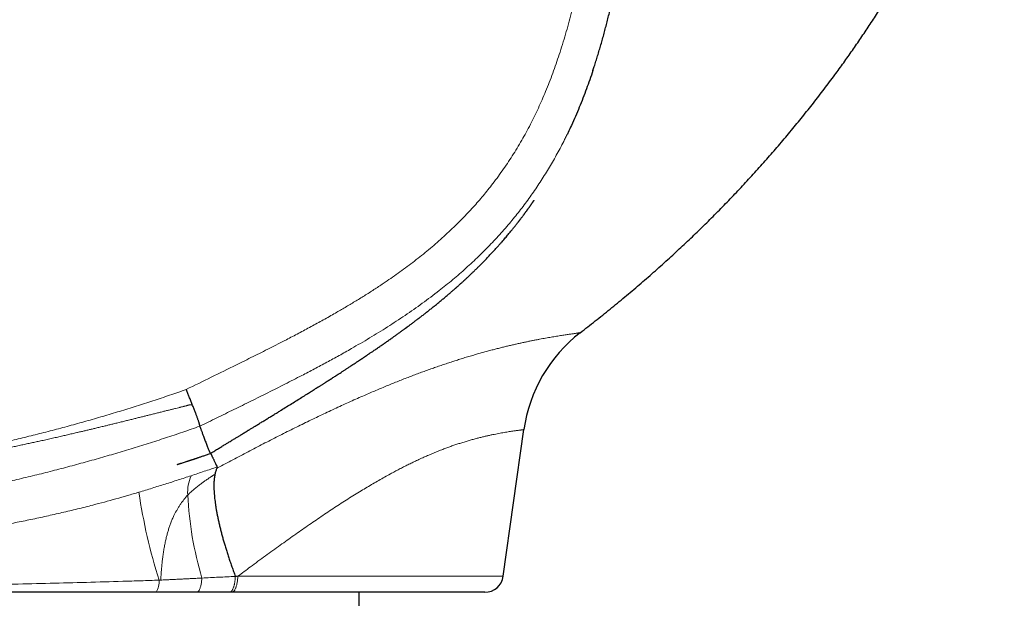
# Model space of a CAD drawing. Header units: millimetres. Extents: x 8 to 769, y 12 to 448.
# Tile 50 of 52: x 651 to 704, y 376 to 407. Entities that reach past the tile are written whole.
import ezdxf

# ---------------------------------------------------------------- set-up
doc = ezdxf.new("R2010")
doc.units = ezdxf.units.MM

msp = doc.modelspace()

# ---------------------------------------------------------------- linework, layer by layer
at = {"color": 7, "linetype": 'Continuous', "lineweight": 30}
for p, q in [((676.786, 376.95), (677.899, 384.853)), ((662.166, 376.092), (662.034, 376.092)), ((675.796, 376.089), (662.166, 376.092)), ((669.019, 375.091), (669.019, 376.091))]:
    msp.add_line(p, q, dxfattribs=at)
at = {"color": 252, "linetype": 'Continuous', "lineweight": 0}
msp.add_line((662.492, 376.953), (676.786, 376.95), dxfattribs=at)
at = {"color": 252, "linetype": 'Continuous', "lineweight": 0, "flags": 128}
for points in [[(660.557, 376.857), (660.553, 376.804), (660.548, 376.751), (660.542, 376.699), (660.536, 376.649), (660.528, 376.6), (660.52, 376.552), (660.511, 376.506), (660.502, 376.462), (660.492, 376.42), (660.481, 376.38), (660.469, 376.342), (660.457, 376.307), (660.445, 376.273), (660.432, 376.243), (660.418, 376.215), (660.404, 376.19), (660.39, 376.167), (660.375, 376.147), (660.36, 376.131), (660.345, 376.117), (660.329, 376.106), (660.314, 376.099), (660.298, 376.094), (660.283, 376.092)], [(662.492, 376.953), (662.489, 376.898), (662.485, 376.845), (662.48, 376.792), (662.474, 376.74), (662.467, 376.689), (662.459, 376.639), (662.451, 376.591), (662.441, 376.544), (662.431, 376.499), (662.42, 376.455), (662.408, 376.414), (662.395, 376.374), (662.382, 376.337), (662.368, 376.302), (662.353, 376.27), (662.338, 376.24), (662.322, 376.212), (662.306, 376.187), (662.289, 376.165), (662.273, 376.146), (662.255, 376.13), (662.238, 376.116), (662.22, 376.106), (662.202, 376.098), (662.184, 376.093), (662.166, 376.092)]]:
    msp.add_lwpolyline(points, dxfattribs=at)
at = {"color": 7, "linetype": 'Continuous', "lineweight": 30}
for centre, radius, start, end in [((685.821, 383.738), 8, 127.625, 171.9879), ((675.796, 377.089), 1, 269.9879, 351.9879)]:
    msp.add_arc(centre, radius, start, end, dxfattribs=at)
at = {"color": 252, "linetype": 'Continuous', "lineweight": 0}
for centre, radius, start, end in [((662.016, 381.472), 2.228, 156.2467, 183.7223), ((687.733, 385.974), 30.899, 188.3596, 197.3828), ((678.571, 382.237), 18.8, 182.774, 196.6287), ((657.287, 376.63), 0.965, 326.1536, 6.6956)]:
    msp.add_arc(centre, radius, start, end, dxfattribs=at)
at = {"color": 7, "linetype": 'Continuous', "lineweight": 30}
for points, knots in [([(680.937, 390.074), (681.206, 390.283), (681.745, 390.702), (682.545, 391.344), (683.335, 391.994), (684.115, 392.654), (684.886, 393.325), (685.633, 393.995), (686.358, 394.663), (687.059, 395.326), (687.749, 395.998), (688.428, 396.679), (689.099, 397.37), (689.761, 398.072), (690.413, 398.784), (691.056, 399.505), (691.689, 400.235), (692.305, 400.969), (692.908, 401.705), (693.497, 402.446), (694.076, 403.198), (694.618, 403.922), (695.123, 404.616), (695.592, 405.277), (696.051, 405.944), (696.502, 406.617), (696.945, 407.298), (697.38, 407.985), (697.792, 408.66), (698.183, 409.319), (698.554, 409.962), (698.915, 410.611), (699.268, 411.266), (699.611, 411.927), (699.94, 412.583), (700.254, 413.234), (700.553, 413.878), (700.841, 414.526), (701.119, 415.178), (701.387, 415.836), (701.643, 416.498), (701.888, 417.166), (702.113, 417.815), (702.318, 418.445), (702.505, 419.055), (702.681, 419.667), (702.846, 420.283), (702.999, 420.901), (703.14, 421.523), (703.261, 422.115), (703.364, 422.676), (703.451, 423.203), (703.529, 423.732), (703.596, 424.26), (703.652, 424.786), (703.697, 425.3), (703.731, 425.802), (703.755, 426.294), (703.77, 426.791), (703.776, 427.293), (703.772, 427.841), (703.756, 428.433), (703.725, 429.07), (703.682, 429.707), (703.627, 430.343), (703.561, 430.976), (703.484, 431.609), (703.4, 432.226), (703.312, 432.823), (703.22, 433.401), (703.121, 433.979), (703.017, 434.559), (702.916, 435.097), (702.82, 435.59), (702.731, 436.038), (702.639, 436.489), (702.544, 436.944), (702.452, 437.377), (702.364, 437.783), (702.281, 438.16), (702.199, 438.53), (702.119, 438.892), (702.038, 439.247), (701.964, 439.575), (701.895, 439.877), (701.831, 440.155), (701.766, 440.437), (701.7, 440.723), (701.632, 441.016), (701.586, 441.214), (701.562, 441.315)], [0, 0, 0, 0, 0.0172639, 0.0345717, 0.0518652, 0.0690879, 0.0862933, 0.1035738, 0.1198896, 0.1361834, 0.1524169, 0.1686228, 0.1848683, 0.2011461, 0.21745, 0.2337705, 0.2500675, 0.2663248, 0.2822668, 0.2982267, 0.3142384, 0.3302957, 0.3440004, 0.3576678, 0.3713228, 0.3849891, 0.3986898, 0.4124371, 0.4261531, 0.4386943, 0.4512205, 0.4637465, 0.4762868, 0.4888552, 0.5014465, 0.5134398, 0.5254137, 0.5373777, 0.549341, 0.5613133, 0.5733037, 0.5853117, 0.5973109, 0.6080768, 0.6188356, 0.6295884, 0.6403367, 0.6510804, 0.6618301, 0.6726311, 0.6816486, 0.6906763, 0.6996941, 0.7086828, 0.7176238, 0.7264997, 0.7347936, 0.7430475, 0.75145, 0.7599493, 0.7684579, 0.779188, 0.7899269, 0.8007409, 0.8115251, 0.8222036, 0.8329674, 0.8437927, 0.8537156, 0.8635258, 0.8734107, 0.8833863, 0.8933592, 0.9011263, 0.9087825, 0.9165181, 0.9243886, 0.9323187, 0.9389148, 0.9454445, 0.9518536, 0.958088, 0.9642002, 0.9702966, 0.9750869, 0.9798988, 0.9847601, 0.9896996, 0.9947621, 1, 1, 1, 1]), ([(681.617, 404.196), (681.642, 404.271), (681.698, 404.44), (681.782, 404.706), (681.872, 404.994), (681.961, 405.289), (682.049, 405.59), (682.136, 405.895), (682.22, 406.203), (682.303, 406.515), (682.384, 406.829), (682.464, 407.147), (682.541, 407.467), (682.617, 407.792), (682.69, 408.12), (682.762, 408.452), (682.833, 408.788), (682.901, 409.128), (682.968, 409.472), (683.033, 409.821), (683.096, 410.175), (683.157, 410.532), (683.216, 410.89), (683.272, 411.25), (683.326, 411.61), (683.377, 411.971), (683.426, 412.333), (683.472, 412.696), (683.515, 413.059), (683.556, 413.424), (683.588, 413.723), (683.606, 413.901), (683.611, 413.957)], [0, 0, 0, 0, 0.023712, 0.053525, 0.083801, 0.114504, 0.146073, 0.177889, 0.209927, 0.242202, 0.274726, 0.307514, 0.340581, 0.373945, 0.407623, 0.441633, 0.475995, 0.510732, 0.545865, 0.581419, 0.617459, 0.653823, 0.690223, 0.726664, 0.763148, 0.799679, 0.83626, 0.872893, 0.909583, 0.946331, 0.983141, 1, 1, 1, 1]), ([(681.617, 404.196), (681.561, 404.031), (681.449, 403.698), (681.27, 403.202), (681.083, 402.707), (680.885, 402.215), (680.679, 401.726), (680.476, 401.274), (680.315, 400.929), (680.225, 400.747), (680.197, 400.691)], [0, 0, 0, 0, 0.138416, 0.277901, 0.41804, 0.558204, 0.698363, 0.838494, 0.950756, 1, 1, 1, 1]), ([(661.009, 383.567), (661.017, 383.572), (661.059, 383.597), (661.138, 383.645), (661.243, 383.709), (661.345, 383.771), (661.44, 383.829), (661.534, 383.886), (661.626, 383.942), (661.716, 383.997), (661.801, 384.049), (661.88, 384.097), (661.955, 384.143), (662.037, 384.193), (662.125, 384.247), (662.219, 384.304), (662.305, 384.356), (662.384, 384.404), (662.456, 384.449), (662.522, 384.488), (662.58, 384.524), (662.632, 384.556), (662.678, 384.583), (662.717, 384.608), (662.751, 384.628), (662.778, 384.645), (662.799, 384.658), (662.814, 384.667), (662.825, 384.674), (662.835, 384.68), (662.847, 384.687), (662.863, 384.696), (662.883, 384.709), (662.909, 384.724), (662.938, 384.742), (662.972, 384.763), (663.012, 384.787), (663.056, 384.815), (663.134, 384.862), (663.244, 384.929), (663.398, 385.024), (663.566, 385.126), (663.747, 385.237), (663.933, 385.352), (664.121, 385.467), (664.308, 385.582), (664.488, 385.693), (664.661, 385.799), (664.87, 385.929), (665.116, 386.081), (665.398, 386.256), (665.673, 386.427), (665.942, 386.595), (666.152, 386.727), (666.306, 386.823), (666.406, 386.886), (666.505, 386.949), (666.589, 387.002), (666.656, 387.044), (666.704, 387.075), (666.746, 387.101), (666.784, 387.125), (666.827, 387.152), (666.876, 387.183), (666.931, 387.218), (666.987, 387.254), (667.044, 387.29), (667.1, 387.326), (667.157, 387.362), (667.224, 387.405), (667.302, 387.455), (667.391, 387.511), (667.48, 387.568), (667.568, 387.625), (667.657, 387.682), (667.747, 387.74), (667.84, 387.8), (667.943, 387.866), (668.056, 387.939), (668.178, 388.018), (668.306, 388.102), (668.439, 388.189), (668.569, 388.274), (668.694, 388.356), (668.812, 388.435), (668.932, 388.514), (669.047, 388.59), (669.131, 388.646), (669.184, 388.682), (669.211, 388.7), (669.237, 388.717), (669.262, 388.734), (669.286, 388.75), (669.308, 388.765), (669.325, 388.776), (669.337, 388.784), (669.344, 388.789), (669.35, 388.793), (669.358, 388.798), (669.371, 388.807), (669.39, 388.82), (669.413, 388.836), (669.443, 388.855), (669.479, 388.88), (669.523, 388.91), (669.573, 388.944), (669.629, 388.982), (669.691, 389.024), (669.761, 389.071), (669.839, 389.124), (669.922, 389.181), (670.007, 389.239), (670.092, 389.298), (670.179, 389.358), (670.266, 389.419), (670.38, 389.497), (670.52, 389.595), (670.688, 389.714), (670.849, 389.828), (671.005, 389.939), (671.122, 390.023), (671.211, 390.087), (671.269, 390.129), (671.324, 390.169), (671.375, 390.206), (671.422, 390.241), (671.464, 390.271), (671.501, 390.299), (671.534, 390.323), (671.561, 390.343), (671.584, 390.36), (671.601, 390.372), (671.612, 390.38), (671.621, 390.387), (671.632, 390.395), (671.646, 390.406), (671.664, 390.419), (671.693, 390.44), (671.733, 390.47), (671.791, 390.513), (671.857, 390.563), (671.933, 390.619), (672.009, 390.676), (672.084, 390.733), (672.158, 390.789), (672.233, 390.847), (672.311, 390.906), (672.388, 390.965), (672.465, 391.025), (672.542, 391.085), (672.646, 391.166), (672.778, 391.27), (672.938, 391.397), (673.101, 391.528), (673.266, 391.663), (673.434, 391.802), (673.599, 391.939), (673.758, 392.073), (673.879, 392.176), (673.961, 392.247), (674.007, 392.287), (674.052, 392.326), (674.096, 392.364), (674.137, 392.4), (674.173, 392.432), (674.203, 392.458), (674.227, 392.479), (674.247, 392.497), (674.267, 392.515), (674.291, 392.536), (674.318, 392.559), (674.351, 392.589), (674.391, 392.625), (674.439, 392.668), (674.492, 392.716), (674.548, 392.767), (674.608, 392.821), (674.682, 392.889), (674.773, 392.973), (674.882, 393.074), (674.995, 393.181), (675.113, 393.292), (675.234, 393.409), (675.361, 393.533), (675.493, 393.664), (675.631, 393.802), (675.774, 393.948), (675.922, 394.101), (676.068, 394.255), (676.213, 394.41), (676.353, 394.562), (676.49, 394.713), (676.612, 394.85), (676.718, 394.971), (676.81, 395.076), (676.896, 395.177), (676.978, 395.274), (677.055, 395.366), (677.129, 395.454), (677.197, 395.537), (677.26, 395.614), (677.318, 395.686), (677.371, 395.752), (677.42, 395.813), (677.464, 395.868), (677.503, 395.918), (677.54, 395.965), (677.574, 396.008), (677.599, 396.04), (677.615, 396.062), (677.626, 396.076), (677.636, 396.089), (677.648, 396.104), (677.661, 396.121), (677.676, 396.141), (677.693, 396.163), (677.712, 396.188), (677.74, 396.225), (677.776, 396.272), (677.817, 396.327), (677.853, 396.374), (677.882, 396.414), (677.907, 396.447), (677.929, 396.476), (677.948, 396.502), (677.964, 396.525), (677.979, 396.544), (677.994, 396.565), (678.01, 396.587), (678.03, 396.614), (678.05, 396.641), (678.066, 396.664), (678.078, 396.681), (678.086, 396.692), (678.095, 396.704), (678.103, 396.716), (678.113, 396.728), (678.122, 396.741), (678.131, 396.754), (678.14, 396.767), (678.15, 396.78), (678.16, 396.794), (678.175, 396.815), (678.195, 396.843), (678.218, 396.876), (678.239, 396.906), (678.257, 396.931), (678.273, 396.953), (678.287, 396.973), (678.3, 396.992), (678.312, 397.009), (678.323, 397.025), (678.333, 397.039), (678.343, 397.052), (678.351, 397.064), (678.358, 397.075), (678.366, 397.086), (678.373, 397.096), (678.38, 397.105), (678.385, 397.114), (678.391, 397.121), (678.395, 397.128), (678.399, 397.134), (678.403, 397.14), (678.408, 397.146), (678.413, 397.153), (678.418, 397.16), (678.422, 397.167), (678.427, 397.173), (678.431, 397.179), (678.436, 397.186), (678.44, 397.193), (678.444, 397.198), (678.447, 397.202), (678.449, 397.205), (678.45, 397.206), (678.45, 397.207), (678.45, 397.207), (678.45, 397.207)], [0, 0, 0, 0, 0.00089, 0.004637, 0.008748, 0.012566, 0.016122, 0.019447, 0.02314, 0.026583, 0.029809, 0.032847, 0.035722, 0.038453, 0.042369, 0.045993, 0.049341, 0.052423, 0.055249, 0.057776, 0.060053, 0.062081, 0.06386, 0.06542, 0.066732, 0.0678, 0.068628, 0.069222, 0.069581, 0.06992, 0.070399, 0.071016, 0.071903, 0.072974, 0.074226, 0.075682, 0.077357, 0.079262, 0.081306, 0.087065, 0.092985, 0.100177, 0.107474, 0.114826, 0.122571, 0.13011, 0.137432, 0.144536, 0.15145, 0.163603, 0.17563, 0.187507, 0.199238, 0.210911, 0.21547, 0.220016, 0.224548, 0.229053, 0.231628, 0.233864, 0.235765, 0.23745, 0.239269, 0.241814, 0.244567, 0.247346, 0.250134, 0.252929, 0.255731, 0.258541, 0.262946, 0.267369, 0.271809, 0.276266, 0.280738, 0.285258, 0.28999, 0.294954, 0.300894, 0.307126, 0.313651, 0.320479, 0.327623, 0.333469, 0.33952, 0.345702, 0.351617, 0.357204, 0.358609, 0.359992, 0.361352, 0.36269, 0.364004, 0.365212, 0.366093, 0.366717, 0.367086, 0.367322, 0.367603, 0.368397, 0.369422, 0.370678, 0.372164, 0.374234, 0.376631, 0.379355, 0.382406, 0.385784, 0.389489, 0.393898, 0.398481, 0.403109, 0.407782, 0.4125, 0.417263, 0.422074, 0.431017, 0.440121, 0.449383, 0.457286, 0.4653, 0.468478, 0.471666, 0.47468, 0.47744, 0.479995, 0.482286, 0.484313, 0.486076, 0.487574, 0.488809, 0.489779, 0.490283, 0.490702, 0.491275, 0.49205, 0.493023, 0.494089, 0.496768, 0.499683, 0.50346, 0.507571, 0.512017, 0.515822, 0.519842, 0.524032, 0.52821, 0.532357, 0.536473, 0.540558, 0.544613, 0.55301, 0.561275, 0.569409, 0.577981, 0.5864, 0.594581, 0.602498, 0.610152, 0.612419, 0.614663, 0.616882, 0.619078, 0.62115, 0.622926, 0.624403, 0.625495, 0.626368, 0.627309, 0.628389, 0.62961, 0.630972, 0.632908, 0.635073, 0.637462, 0.639977, 0.642576, 0.645263, 0.649668, 0.654304, 0.659179, 0.664073, 0.669216, 0.674615, 0.680274, 0.686196, 0.692384, 0.69884, 0.705564, 0.711703, 0.718049, 0.72435, 0.730314, 0.734762, 0.739001, 0.743032, 0.746855, 0.750588, 0.754104, 0.757404, 0.76049, 0.763368, 0.766039, 0.768508, 0.770782, 0.772866, 0.77477, 0.776912, 0.778868, 0.779597, 0.780324, 0.781051, 0.781882, 0.78294, 0.784201, 0.785684, 0.787389, 0.789209, 0.793311, 0.797081, 0.80052, 0.803074, 0.805408, 0.807521, 0.809412, 0.811083, 0.812532, 0.813908, 0.815969, 0.81823, 0.820691, 0.823353, 0.824398, 0.825471, 0.826572, 0.827702, 0.828889, 0.830298, 0.831853, 0.83363, 0.835486, 0.837309, 0.839099, 0.844234, 0.849079, 0.853634, 0.857516, 0.86116, 0.864623, 0.86812, 0.871669, 0.875273, 0.878722, 0.88222, 0.885768, 0.889233, 0.8925, 0.895911, 0.899075, 0.901992, 0.904662, 0.9072, 0.909891, 0.91275, 0.915776, 0.920072, 0.924666, 0.92956, 0.934753, 0.940241, 0.945901, 0.955036, 0.964467, 0.974194, 0.981902, 0.989428, 0.99673, 1, 1, 1, 1]), ([(660.037, 386.21), (660.024, 386.242), (659.999, 386.306), (659.959, 386.405), (659.918, 386.506), (659.877, 386.606), (659.838, 386.702), (659.799, 386.797), (659.759, 386.892), (659.729, 386.964), (659.712, 387.004), (659.709, 387.012)], [0, 0, 0, 0, 0.126305, 0.25261, 0.380392, 0.508173, 0.623127, 0.73808, 0.854141, 0.970203, 1, 1, 1, 1]), ([(660.442, 385.034), (660.443, 385.036), (660.445, 385.04), (660.445, 385.053), (660.443, 385.071), (660.438, 385.096), (660.43, 385.127), (660.42, 385.164), (660.407, 385.206), (660.393, 385.253), (660.375, 385.306), (660.356, 385.365), (660.333, 385.429), (660.309, 385.498), (660.282, 385.571), (660.254, 385.647), (660.224, 385.728), (660.191, 385.814), (660.157, 385.905), (660.119, 386.001), (660.08, 386.102), (660.051, 386.174), (660.037, 386.21)], [0, 0, 0, 0, 0.048848, 0.097734, 0.146582, 0.19685, 0.247159, 0.297426, 0.346274, 0.395159, 0.444007, 0.494272, 0.544577, 0.594842, 0.643728, 0.692652, 0.741538, 0.79184, 0.842183, 0.892485, 0.946143, 1, 1, 1, 1]), ([(660.442, 385.034), (660.442, 385.034), (660.442, 385.034), (660.442, 385.034), (660.442, 385.034), (660.442, 385.034), (660.442, 385.034)], [0, 0, 0, 0, 0.250009, 0.499938, 0.749954, 1, 1, 1, 1]), ([(660.442, 385.034), (660.445, 385.025), (660.452, 385.006), (660.466, 384.967), (660.482, 384.921), (660.502, 384.869), (660.523, 384.81), (660.548, 384.743), (660.576, 384.666), (660.608, 384.58), (660.641, 384.491), (660.677, 384.393), (660.717, 384.287), (660.759, 384.176), (660.801, 384.067), (660.842, 383.962), (660.88, 383.863), (660.911, 383.786), (660.935, 383.729), (660.952, 383.687), (660.968, 383.651), (660.981, 383.62), (660.993, 383.596), (661.001, 383.578), (661.007, 383.568), (661.008, 383.567), (661.009, 383.567)], [0, 0, 0, 0, 0.03963, 0.079269, 0.118916, 0.15857, 0.198228, 0.237887, 0.284628, 0.331364, 0.378091, 0.424805, 0.480393, 0.535948, 0.591463, 0.646931, 0.702343, 0.757697, 0.788687, 0.819688, 0.850714, 0.88178, 0.9129, 0.944089, 0.973572, 1, 1, 1, 1]), ([(659.231, 382.977), (659.231, 382.977), (659.231, 382.977), (659.232, 382.977), (659.234, 382.978), (659.236, 382.978), (659.239, 382.979), (659.243, 382.981), (659.247, 382.982), (659.252, 382.983), (659.257, 382.985), (659.266, 382.988), (659.279, 382.992), (659.298, 382.998), (659.322, 383.005), (659.351, 383.015), (659.385, 383.026), (659.442, 383.044), (659.52, 383.069), (659.616, 383.1), (659.694, 383.125), (659.754, 383.144), (659.794, 383.157), (659.834, 383.17), (659.874, 383.183), (659.912, 383.196), (659.947, 383.207), (659.979, 383.217), (660.006, 383.226), (660.025, 383.233), (660.037, 383.237), (660.047, 383.24), (660.06, 383.244), (660.079, 383.25), (660.104, 383.259), (660.136, 383.269), (660.174, 383.282), (660.219, 383.297), (660.269, 383.314), (660.327, 383.333), (660.39, 383.354), (660.46, 383.378), (660.536, 383.404), (660.619, 383.432), (660.708, 383.462), (660.802, 383.495), (660.904, 383.53), (660.973, 383.554), (661.009, 383.566)], [0, 0, 0, 0, 0.025736, 0.049096, 0.068949, 0.086601, 0.102057, 0.11533, 0.126434, 0.135398, 0.142273, 0.147521, 0.155976, 0.166848, 0.180164, 0.195939, 0.21418, 0.234864, 0.284412, 0.336245, 0.390377, 0.412276, 0.434532, 0.457146, 0.48012, 0.501933, 0.520981, 0.539274, 0.554001, 0.565169, 0.569423, 0.573083, 0.578862, 0.587433, 0.598798, 0.612955, 0.629906, 0.649647, 0.672178, 0.697496, 0.725599, 0.756484, 0.790147, 0.826585, 0.865794, 0.90777, 0.952507, 1, 1, 1, 1]), ([(661.02, 383.573), (661.02, 383.573), (661.023, 383.569), (661.03, 383.556), (661.042, 383.535), (661.056, 383.508), (661.074, 383.474), (661.093, 383.435), (661.114, 383.392), (661.137, 383.346), (661.162, 383.294), (661.19, 383.235), (661.221, 383.169), (661.255, 383.097), (661.292, 383.019), (661.332, 382.935), (661.36, 382.874), (661.374, 382.843)], [0, 0, 0, 0, 0.019113, 0.122124, 0.20276, 0.283093, 0.363093, 0.442731, 0.506164, 0.569338, 0.632242, 0.694868, 0.757213, 0.818196, 0.878966, 0.939557, 1, 1, 1, 1]), ([(661.254, 382.432), (661.247, 382.398), (661.234, 382.329), (661.22, 382.216), (661.209, 382.097), (661.203, 381.97), (661.2, 381.836), (661.202, 381.694), (661.208, 381.545), (661.218, 381.39), (661.233, 381.23), (661.251, 381.064), (661.273, 380.892), (661.3, 380.714), (661.33, 380.53), (661.365, 380.338), (661.405, 380.139), (661.449, 379.935), (661.497, 379.726), (661.548, 379.514), (661.603, 379.3), (661.661, 379.084), (661.722, 378.864), (661.788, 378.64), (661.857, 378.412), (661.93, 378.178), (662.008, 377.939), (662.089, 377.697), (662.174, 377.453), (662.263, 377.202), (662.326, 377.032), (662.359, 376.944)], [0, 0, 0, 0, 0.033673, 0.067364, 0.101055, 0.134727, 0.169003, 0.203297, 0.237592, 0.271868, 0.305835, 0.339831, 0.373836, 0.407832, 0.4418, 0.476746, 0.511723, 0.546711, 0.581688, 0.616634, 0.65073, 0.684853, 0.718986, 0.75311, 0.787205, 0.822283, 0.857391, 0.892509, 0.927617, 0.962694, 1, 1, 1, 1]), ([(661.364, 382.772), (661.353, 382.748), (661.33, 382.7), (661.301, 382.618), (661.275, 382.53), (661.261, 382.465), (661.254, 382.432)], [0, 0, 0, 0, 0.249353, 0.498964, 0.749352, 1, 1, 1, 1]), ([(661.374, 382.843), (661.376, 382.839), (661.379, 382.83), (661.378, 382.814), (661.374, 382.795), (661.367, 382.78), (661.364, 382.772)], [0, 0, 0, 0, 0.2477369, 0.4963103, 0.7476453, 1, 1, 1, 1]), ([(658.088, 376.093), (657.388, 376.093), (655.987, 376.093), (653.884, 376.094), (651.78, 376.094), (650.377, 376.094), (649.675, 376.095)], [0, 0, 0, 0, 0.249994, 0.49999, 0.749994, 1, 1, 1, 1]), ([(660.283, 376.092), (660.196, 376.092), (660.023, 376.092), (659.763, 376.092), (659.501, 376.093), (659.238, 376.093), (658.974, 376.093), (658.709, 376.093), (658.443, 376.093), (658.236, 376.093), (658.117, 376.093), (658.088, 376.093)], [0, 0, 0, 0, 0.119807, 0.239613, 0.359517, 0.479421, 0.599616, 0.71981, 0.840101, 0.960392, 1, 1, 1, 1]), ([(662.034, 376.092), (661.889, 376.092), (661.599, 376.092), (661.162, 376.092), (660.723, 376.092), (660.43, 376.092), (660.283, 376.092)], [0, 0, 0, 0, 0.249916, 0.499864, 0.749914, 1, 1, 1, 1])]:
    msp.add_open_spline(points, degree=3, knots=knots, dxfattribs=at)
at = {"color": 252, "linetype": 'Continuous', "lineweight": 0}
for points, knots in [([(659.709, 387.012), (660.16, 387.233), (661.061, 387.676), (662.263, 388.266), (663.313, 388.786), (664.211, 389.236), (665.03, 389.656), (665.772, 390.043), (666.436, 390.399), (667.096, 390.761), (667.709, 391.107), (668.275, 391.436), (668.795, 391.747), (669.311, 392.065), (669.822, 392.39), (670.294, 392.702), (670.729, 392.999), (671.127, 393.28), (671.521, 393.566), (671.911, 393.859), (672.295, 394.158), (672.674, 394.465), (673.048, 394.778), (673.415, 395.098), (673.776, 395.426), (674.13, 395.761), (674.476, 396.104), (674.798, 396.435), (675.096, 396.755), (675.37, 397.062), (675.639, 397.374), (675.901, 397.691), (676.173, 398.033), (676.452, 398.4), (676.736, 398.793), (677.011, 399.193), (677.278, 399.6), (677.536, 400.015), (677.784, 400.437), (678.023, 400.865), (678.252, 401.297), (678.471, 401.734), (678.68, 402.174), (678.879, 402.619), (679.075, 403.08), (679.267, 403.558), (679.454, 404.052), (679.632, 404.55), (679.806, 405.066), (679.977, 405.601), (680.143, 406.153), (680.3, 406.709), (680.449, 407.267), (680.589, 407.827), (680.73, 408.426), (680.871, 409.065), (681.009, 409.744), (681.136, 410.425), (681.254, 411.107), (681.362, 411.791), (681.46, 412.477), (681.548, 413.163), (681.627, 413.852), (681.696, 414.541), (681.753, 415.205), (681.799, 415.846), (681.836, 416.461), (681.865, 417.078), (681.885, 417.694), (681.897, 418.311), (681.899, 418.904), (681.893, 419.475), (681.879, 420.022), (681.857, 420.569), (681.827, 421.115), (681.787, 421.661), (681.738, 422.206), (681.679, 422.75), (681.611, 423.294), (681.532, 423.836), (681.443, 424.376), (681.343, 424.914), (681.233, 425.451), (681.113, 425.985), (680.982, 426.517), (680.846, 427.029), (680.707, 427.521), (680.564, 427.993), (680.414, 428.462), (680.257, 428.93), (680.093, 429.395), (679.909, 429.895), (679.704, 430.428), (679.476, 430.994), (679.241, 431.558), (679.079, 431.931), (678.998, 432.118)], [0, 0, 0, 0, 0.027077, 0.054153, 0.072205, 0.090257, 0.108309, 0.121851, 0.135393, 0.148935, 0.162476, 0.173367, 0.184259, 0.195152, 0.206043, 0.216933, 0.225693, 0.234455, 0.243217, 0.251977, 0.26074, 0.269504, 0.278268, 0.287031, 0.295796, 0.304563, 0.31333, 0.322095, 0.329496, 0.3369, 0.344304, 0.351708, 0.359109, 0.367838, 0.376569, 0.3853, 0.394029, 0.402835, 0.411642, 0.42045, 0.429256, 0.438021, 0.446788, 0.455556, 0.464321, 0.47382, 0.483321, 0.492822, 0.502321, 0.512696, 0.523073, 0.533452, 0.543831, 0.554209, 0.564585, 0.577029, 0.589475, 0.601922, 0.614369, 0.626814, 0.639257, 0.651701, 0.664146, 0.676591, 0.689034, 0.700113, 0.711196, 0.722279, 0.733361, 0.744443, 0.755522, 0.765351, 0.775182, 0.785013, 0.794843, 0.804672, 0.814504, 0.824339, 0.834175, 0.84401, 0.853842, 0.863676, 0.873512, 0.88335, 0.893186, 0.90302, 0.911872, 0.920726, 0.929581, 0.938436, 0.947291, 0.956143, 0.967106, 0.978071, 0.989036, 1, 1, 1, 1]), ([(681.629, 404.234), (681.626, 404.223), (681.622, 404.21), (681.617, 404.197), (681.617, 404.196)], [0, 0, 0, 0, 0.897734, 1, 1, 1, 1]), ([(680.197, 400.691), (680.162, 400.619), (680.065, 400.421), (679.899, 400.098), (679.698, 399.724), (679.491, 399.353), (679.277, 398.986), (679.056, 398.623), (678.828, 398.264), (678.594, 397.909), (678.353, 397.559), (678.106, 397.214), (677.852, 396.873), (677.592, 396.537), (677.325, 396.205), (677.045, 395.87), (676.75, 395.53), (676.44, 395.188), (676.124, 394.851), (675.801, 394.52), (675.469, 394.193), (675.129, 393.871), (674.781, 393.551), (674.426, 393.239), (674.067, 392.932), (673.702, 392.632), (673.308, 392.318), (672.883, 391.992), (672.427, 391.655), (671.966, 391.326), (671.5, 391.004), (671.028, 390.69), (670.552, 390.383), (670.072, 390.082), (669.588, 389.787), (669.101, 389.499), (668.555, 389.183), (667.95, 388.842), (667.284, 388.477), (666.614, 388.119), (665.862, 387.727), (665.03, 387.301), (664.116, 386.841), (663.199, 386.386), (662.281, 385.934), (661.361, 385.484), (660.748, 385.184), (660.442, 385.034)], [0, 0, 0, 0, 0.0092641, 0.0257657, 0.0422659, 0.0587623, 0.0752615, 0.0917651, 0.1082699, 0.1247733, 0.1412723, 0.1577716, 0.1742752, 0.1907802, 0.2072839, 0.2237832, 0.2417241, 0.25967, 0.2776179, 0.2955644, 0.3135059, 0.3318522, 0.3502038, 0.3685587, 0.3869142, 0.4052673, 0.4236145, 0.4456175, 0.467625, 0.4896348, 0.5116438, 0.5336481, 0.5556409, 0.5776361, 0.5996329, 0.6216295, 0.6436235, 0.6731112, 0.7026008, 0.7320911, 0.76158, 0.8013152, 0.841051, 0.8807881, 0.9205259, 0.9602636, 1, 1, 1, 1]), ([(664.659, 384.492), (664.659, 384.492), (664.792, 384.559), (665.058, 384.693), (665.455, 384.891), (665.85, 385.086), (666.243, 385.279), (666.633, 385.467), (667.02, 385.653), (667.405, 385.835), (667.789, 386.014), (668.172, 386.19), (668.554, 386.364), (668.934, 386.533), (669.289, 386.69), (669.62, 386.834), (669.929, 386.965), (670.235, 387.094), (670.54, 387.22), (670.842, 387.344), (671.141, 387.464), (671.438, 387.581), (671.732, 387.694), (672.023, 387.805), (672.312, 387.913), (672.598, 388.018), (672.881, 388.12), (673.162, 388.218), (673.438, 388.313), (673.712, 388.405), (673.983, 388.495), (674.251, 388.581), (674.521, 388.666), (674.794, 388.75), (675.069, 388.832), (675.339, 388.911), (675.606, 388.986), (675.867, 389.059), (676.117, 389.126), (676.354, 389.188), (676.58, 389.245), (676.802, 389.3), (677.019, 389.353), (677.232, 389.403), (677.439, 389.451), (677.642, 389.496), (677.84, 389.539), (678.032, 389.579), (678.219, 389.618), (678.401, 389.654), (678.578, 389.689), (678.748, 389.721), (678.913, 389.752), (679.072, 389.781), (679.225, 389.808), (679.372, 389.834), (679.518, 389.858), (679.66, 389.882), (679.8, 389.905), (679.932, 389.926), (680.056, 389.945), (680.172, 389.963), (680.282, 389.979), (680.384, 389.995), (680.479, 390.009), (680.565, 390.021), (680.643, 390.032), (680.711, 390.042), (680.77, 390.051), (680.821, 390.058), (680.863, 390.064), (680.896, 390.068), (680.919, 390.072), (680.933, 390.074), (680.937, 390.074), (680.937, 390.074), (680.937, 390.074)], [0, 0, 0, 0, 0.000002, 0.015469, 0.030936, 0.046416, 0.061897, 0.077365, 0.092833, 0.108319, 0.123805, 0.139519, 0.155234, 0.170966, 0.186697, 0.199791, 0.212886, 0.22598, 0.239096, 0.252213, 0.265329, 0.278423, 0.291518, 0.304612, 0.317728, 0.330846, 0.343962, 0.357056, 0.370151, 0.383245, 0.396363, 0.409482, 0.4226, 0.436651, 0.450703, 0.464754, 0.478837, 0.492921, 0.507004, 0.519856, 0.53271, 0.545562, 0.558441, 0.571321, 0.584199, 0.597052, 0.609906, 0.622759, 0.635641, 0.648524, 0.661405, 0.674259, 0.687113, 0.699967, 0.712851, 0.725736, 0.73862, 0.752685, 0.76675, 0.780814, 0.794922, 0.809031, 0.823139, 0.837743, 0.852348, 0.866975, 0.881602, 0.896206, 0.910811, 0.925438, 0.940065, 0.955036, 0.970007, 0.985003, 0.999998, 1, 1, 1, 1]), ([(623.236, 381.151), (623.584, 381.156), (624.278, 381.166), (625.319, 381.189), (626.36, 381.22), (627.445, 381.26), (628.573, 381.309), (629.745, 381.37), (630.916, 381.442), (632.086, 381.523), (633.255, 381.614), (634.424, 381.716), (635.591, 381.828), (636.68, 381.943), (637.69, 382.058), (638.622, 382.171), (639.552, 382.292), (640.482, 382.42), (641.414, 382.555), (642.35, 382.7), (643.289, 382.852), (644.226, 383.013), (645.162, 383.181), (646.091, 383.357), (647.014, 383.54), (647.93, 383.73), (648.845, 383.929), (649.758, 384.135), (650.67, 384.351), (651.583, 384.575), (652.495, 384.809), (653.405, 385.052), (654.313, 385.303), (655.218, 385.564), (656.122, 385.834), (657.023, 386.114), (657.922, 386.403), (658.818, 386.701), (659.412, 386.908), (659.709, 387.012)], [0, 0, 0, 0, 0.028063, 0.056128, 0.084192, 0.112255, 0.14386, 0.175467, 0.207073, 0.238679, 0.270285, 0.301892, 0.3335, 0.365106, 0.390391, 0.415678, 0.440965, 0.466252, 0.491538, 0.517164, 0.542791, 0.568419, 0.594047, 0.619673, 0.644896, 0.670122, 0.695348, 0.720573, 0.745797, 0.771184, 0.796572, 0.821961, 0.84735, 0.872737, 0.898188, 0.923641, 0.949095, 0.974549, 1, 1, 1, 1]), ([(660.037, 386.21), (660.028, 386.207), (660.012, 386.202), (659.988, 386.195), (659.968, 386.189), (659.951, 386.185), (659.939, 386.182), (659.932, 386.182), (659.929, 386.182), (659.928, 386.182), (659.927, 386.182), (659.927, 386.183), (659.927, 386.183), (659.927, 386.184), (659.927, 386.185), (659.928, 386.186), (659.928, 386.188), (659.928, 386.188), (659.928, 386.189), (659.927, 386.189), (659.927, 386.19), (659.925, 386.19), (659.921, 386.19), (659.91, 386.189), (659.893, 386.185), (659.867, 386.179), (659.836, 386.171), (659.801, 386.162), (659.763, 386.151), (659.715, 386.138), (659.661, 386.123), (659.603, 386.108), (659.546, 386.093), (659.488, 386.079), (659.425, 386.064), (659.361, 386.048), (659.264, 386.024), (659.134, 385.992), (658.968, 385.951), (658.792, 385.907), (658.607, 385.861), (658.41, 385.812), (658.207, 385.761), (657.996, 385.709), (657.79, 385.657), (657.59, 385.607), (657.396, 385.559), (657.195, 385.509), (656.987, 385.457), (656.774, 385.404), (656.554, 385.35), (656.328, 385.294), (656.093, 385.236), (655.867, 385.181), (655.65, 385.127), (655.442, 385.077), (655.229, 385.025), (655.008, 384.972), (654.797, 384.921), (654.597, 384.873), (654.408, 384.828), (654.215, 384.782), (654.016, 384.736), (653.799, 384.685), (653.566, 384.63), (653.314, 384.572), (653.054, 384.512), (652.786, 384.451), (652.508, 384.388), (652.22, 384.323), (651.945, 384.262), (651.683, 384.204), (651.435, 384.15), (651.18, 384.095), (650.916, 384.038), (650.645, 383.98), (650.366, 383.921), (650.091, 383.864), (649.821, 383.808), (649.555, 383.754), (649.282, 383.699), (649.002, 383.643), (648.714, 383.586), (648.417, 383.528), (648.112, 383.469), (647.821, 383.414), (647.545, 383.362), (647.286, 383.314), (647.021, 383.265), (646.749, 383.216), (646.471, 383.166), (646.185, 383.115), (645.892, 383.064), (645.589, 383.012), (645.275, 382.958), (644.949, 382.904), (644.614, 382.849), (644.271, 382.793), (643.918, 382.737), (643.556, 382.681), (643.195, 382.626), (642.835, 382.572), (642.477, 382.519), (642.11, 382.466), (641.734, 382.413), (641.348, 382.36), (640.996, 382.312), (640.682, 382.271), (640.406, 382.235), (640.125, 382.199), (639.838, 382.163), (639.59, 382.132), (639.383, 382.107), (639.219, 382.087), (639.053, 382.068), (638.882, 382.048), (638.705, 382.027), (638.527, 382.006), (638.305, 381.981), (638.035, 381.951), (637.714, 381.916), (637.385, 381.881), (637.051, 381.846), (636.712, 381.812), (636.366, 381.778), (635.982, 381.741), (635.557, 381.701), (635.091, 381.659), (634.615, 381.618), (634.128, 381.578), (633.631, 381.538), (633.124, 381.5), (632.62, 381.464), (632.121, 381.43), (631.627, 381.398), (631.123, 381.367), (630.61, 381.337), (630.087, 381.309), (629.555, 381.282), (629.013, 381.257), (628.461, 381.233), (627.899, 381.211), (627.328, 381.191), (626.747, 381.173), (626.199, 381.158), (625.685, 381.145), (625.208, 381.135), (624.724, 381.127), (624.234, 381.119), (623.738, 381.113), (623.404, 381.111), (623.237, 381.109)], [0, 0, 0, 0, 0.000749, 0.001366, 0.00201, 0.002469, 0.002775, 0.002957, 0.003012, 0.00305, 0.003064, 0.003077, 0.003088, 0.0031, 0.003125, 0.003209, 0.003234, 0.003246, 0.003258, 0.00327, 0.003283, 0.003318, 0.00344, 0.003636, 0.004161, 0.004879, 0.005753, 0.006747, 0.007823, 0.008945, 0.010711, 0.012353, 0.013784, 0.015492, 0.01717, 0.018975, 0.020811, 0.025244, 0.029834, 0.034592, 0.039838, 0.045263, 0.050892, 0.056728, 0.062787, 0.067998, 0.073377, 0.078933, 0.084675, 0.090616, 0.096656, 0.102906, 0.109385, 0.116123, 0.121683, 0.127406, 0.133308, 0.139396, 0.145678, 0.150759, 0.155971, 0.161309, 0.16679, 0.172445, 0.179195, 0.186115, 0.193258, 0.200652, 0.208293, 0.216195, 0.224374, 0.231003, 0.237814, 0.244813, 0.252028, 0.259478, 0.267126, 0.274995, 0.282077, 0.289349, 0.296817, 0.30449, 0.312377, 0.320485, 0.328823, 0.337399, 0.344313, 0.351393, 0.358635, 0.366024, 0.373584, 0.3814, 0.389381, 0.397509, 0.406158, 0.415029, 0.424123, 0.433453, 0.443026, 0.452849, 0.462932, 0.47241, 0.48212, 0.492069, 0.502265, 0.512713, 0.523426, 0.530777, 0.538242, 0.545827, 0.553578, 0.561483, 0.565929, 0.570348, 0.57479, 0.579377, 0.584234, 0.589105, 0.593809, 0.602213, 0.610928, 0.619816, 0.628811, 0.637963, 0.647278, 0.656749, 0.669033, 0.681583, 0.694401, 0.707494, 0.720865, 0.734518, 0.748458, 0.761492, 0.774772, 0.788302, 0.802085, 0.816121, 0.830415, 0.844966, 0.859777, 0.874849, 0.890182, 0.905779, 0.921638, 0.934283, 0.947092, 0.960062, 0.97319, 0.986516, 1, 1, 1, 1]), ([(660.442, 385.034), (660.442, 385.034), (660.135, 384.926), (659.521, 384.713), (658.596, 384.404), (657.669, 384.104), (656.737, 383.814), (655.802, 383.534), (654.863, 383.264), (653.922, 383.002), (652.976, 382.75), (652.027, 382.507), (651.073, 382.273), (650.118, 382.048), (649.159, 381.832), (648.199, 381.625), (647.236, 381.427), (646.271, 381.238), (645.265, 381.05), (644.218, 380.864), (643.13, 380.682), (642.04, 380.51), (640.948, 380.349), (639.854, 380.198), (638.758, 380.057), (637.66, 379.925), (636.561, 379.804), (635.461, 379.691), (634.358, 379.588), (633.252, 379.494), (632.143, 379.409), (631.033, 379.333), (629.923, 379.266), (628.812, 379.208), (627.7, 379.158), (626.586, 379.117), (625.473, 379.084), (624.359, 379.059), (623.616, 379.049), (623.245, 379.044)], [0, 0, 0, 0, 0.000002, 0.025774, 0.051549, 0.077323, 0.103096, 0.128915, 0.154736, 0.180556, 0.206375, 0.232322, 0.25827, 0.284218, 0.310165, 0.336149, 0.362135, 0.38812, 0.414105, 0.443256, 0.47241, 0.501564, 0.530718, 0.55987, 0.589084, 0.618301, 0.647518, 0.676735, 0.70595, 0.735331, 0.764713, 0.794097, 0.823479, 0.852861, 0.882288, 0.911716, 0.941145, 0.970573, 1, 1, 1, 1]), ([(661.399, 382.791), (661.399, 382.791), (661.536, 382.865), (661.812, 383.011), (662.223, 383.23), (662.633, 383.446), (663.041, 383.66), (663.448, 383.871), (663.853, 384.081), (664.257, 384.288), (664.525, 384.424), (664.659, 384.492), (664.659, 384.492)], [0, 0, 0, 0, 0.000015, 0.124757, 0.249513, 0.374267, 0.499004, 0.624239, 0.749489, 0.874744, 0.999985, 1, 1, 1, 1]), ([(677.899, 384.853), (677.898, 384.853), (677.896, 384.853), (677.88, 384.851), (677.856, 384.847), (677.821, 384.843), (677.779, 384.837), (677.731, 384.83), (677.679, 384.824), (677.621, 384.816), (677.556, 384.807), (677.484, 384.797), (677.399, 384.785), (677.298, 384.77), (677.179, 384.752), (677.049, 384.732), (676.909, 384.709), (676.764, 384.684), (676.614, 384.658), (676.462, 384.629), (676.302, 384.598), (676.134, 384.563), (675.957, 384.524), (675.772, 384.482), (675.58, 384.436), (675.379, 384.385), (675.171, 384.329), (674.955, 384.268), (674.731, 384.202), (674.51, 384.133), (674.293, 384.062), (674.081, 383.99), (673.864, 383.912), (673.641, 383.83), (673.408, 383.741), (673.164, 383.644), (672.909, 383.538), (672.648, 383.425), (672.383, 383.307), (672.128, 383.189), (671.884, 383.072), (671.651, 382.958), (671.416, 382.841), (671.181, 382.72), (670.946, 382.596), (670.685, 382.455), (670.398, 382.297), (670.086, 382.12), (669.77, 381.937), (669.452, 381.749), (669.121, 381.549), (668.778, 381.338), (668.423, 381.114), (668.066, 380.885), (667.706, 380.651), (667.345, 380.412), (666.982, 380.168), (666.617, 379.921), (666.251, 379.669), (665.884, 379.413), (665.515, 379.155), (665.145, 378.893), (664.766, 378.621), (664.376, 378.341), (663.977, 378.05), (663.576, 377.757), (663.195, 377.476), (662.834, 377.208), (662.606, 377.038), (662.492, 376.953)], [0, 0, 0, 0, 0.0159826, 0.0319707, 0.0479606, 0.0639488, 0.0799314, 0.0933495, 0.1067686, 0.1201867, 0.1334122, 0.1466387, 0.1598641, 0.1766229, 0.1933884, 0.2101561, 0.2269213, 0.2436798, 0.258655, 0.2736338, 0.2886123, 0.3035874, 0.3185646, 0.3335456, 0.3485264, 0.3635033, 0.378483, 0.3934672, 0.408451, 0.4234304, 0.4364796, 0.4495338, 0.4625895, 0.4756434, 0.4886923, 0.5027643, 0.5168428, 0.5309234, 0.5450019, 0.5590739, 0.5709186, 0.5827646, 0.5946094, 0.6062222, 0.6178361, 0.629449, 0.6444025, 0.6593623, 0.6743247, 0.6892855, 0.7042399, 0.72057, 0.7369046, 0.7532397, 0.7695704, 0.7858963, 0.8022257, 0.8185553, 0.8348816, 0.8512044, 0.86753, 0.8838558, 0.9001789, 0.9176868, 0.9351976, 0.9527087, 0.9702169, 0.9851085, 1, 1, 1, 1]), ([(657.162, 381.481), (657.28, 381.517), (657.517, 381.589), (657.871, 381.698), (658.224, 381.807), (658.577, 381.918), (658.929, 382.03), (659.28, 382.142), (659.63, 382.256), (659.861, 382.332), (659.977, 382.37)], [0, 0, 0, 0, 0.1242191, 0.2484378, 0.3729512, 0.4974642, 0.6229264, 0.7483882, 0.8741942, 1, 1, 1, 1]), ([(661.254, 382.432), (661.24, 382.427), (661.221, 382.419), (661.196, 382.408), (661.181, 382.402), (661.168, 382.395), (661.155, 382.389), (661.145, 382.384), (661.137, 382.379), (661.132, 382.375), (661.13, 382.372), (661.129, 382.37), (661.129, 382.368), (661.13, 382.366), (661.129, 382.364), (661.127, 382.362), (661.122, 382.358), (661.111, 382.351), (661.096, 382.342), (661.079, 382.333), (661.062, 382.323), (661.044, 382.31), (661.022, 382.296), (660.974, 382.264), (660.883, 382.202), (660.754, 382.113), (660.612, 382.011), (660.461, 381.898), (660.297, 381.769), (660.121, 381.624), (659.953, 381.477), (659.846, 381.377), (659.793, 381.328)], [0, 0, 0, 0, 0.021199, 0.031148, 0.03886, 0.045253, 0.052984, 0.058828, 0.063204, 0.066588, 0.069474, 0.072239, 0.075043, 0.07786, 0.079246, 0.080698, 0.083979, 0.091565, 0.100676, 0.110247, 0.120576, 0.129573, 0.145697, 0.162108, 0.219823, 0.321769, 0.411607, 0.500409, 0.627875, 0.753511, 0.877498, 1, 1, 1, 1]), ([(659.977, 382.37), (660.095, 382.409), (660.33, 382.487), (660.681, 382.605), (661.029, 382.724), (661.259, 382.803), (661.374, 382.843), (661.374, 382.843)], [0, 0, 0, 0, 0.249741, 0.499581, 0.749721, 0.999961, 1, 1, 1, 1]), ([(661.364, 382.772), (661.37, 382.776), (661.378, 382.78), (661.39, 382.786), (661.396, 382.789), (661.399, 382.791), (661.399, 382.791)], [0, 0, 0, 0, 0.499268, 0.748901, 0.998535, 1, 1, 1, 1]), ([(647.145, 379.255), (647.426, 379.298), (647.988, 379.386), (648.829, 379.528), (649.67, 379.679), (650.509, 379.839), (651.346, 380.009), (652.183, 380.188), (653.018, 380.377), (653.852, 380.576), (654.614, 380.768), (655.305, 380.951), (655.926, 381.121), (656.546, 381.297), (656.957, 381.42), (657.162, 381.481)], [0, 0, 0, 0, 0.083088, 0.166178, 0.249265, 0.332445, 0.415627, 0.498807, 0.582272, 0.66574, 0.749204, 0.811902, 0.874603, 0.937304, 1, 1, 1, 1]), ([(659.793, 381.328), (659.753, 381.283), (659.674, 381.193), (659.564, 381.057), (659.462, 380.92), (659.367, 380.782), (659.279, 380.643), (659.196, 380.503), (659.12, 380.362), (659.042, 380.204), (658.962, 380.029), (658.884, 379.835), (658.812, 379.639), (658.748, 379.44), (658.69, 379.24), (658.635, 379.024), (658.582, 378.791), (658.534, 378.542), (658.491, 378.29), (658.455, 378.035), (658.423, 377.779), (658.396, 377.523), (658.373, 377.266), (658.354, 377.008), (658.343, 376.834), (658.338, 376.747)], [0, 0, 0, 0, 0.037954, 0.075226, 0.111894, 0.148024, 0.18367, 0.21888, 0.253696, 0.288153, 0.333587, 0.378498, 0.422937, 0.466948, 0.510566, 0.553824, 0.605334, 0.6564, 0.707051, 0.757315, 0.807213, 0.855881, 0.904227, 0.952264, 1, 1, 1, 1]), ([(649.106, 376.503), (649.543, 376.511), (650.634, 376.533), (652.376, 376.572), (654.334, 376.622), (655.964, 376.669), (657.268, 376.71), (657.919, 376.732), (658.245, 376.743)], [0, 0, 0, 0, 0.143418, 0.357554, 0.571693, 0.785843, 0.892922, 1, 1, 1, 1]), ([(658.245, 376.743), (658.253, 376.743), (658.268, 376.744), (658.291, 376.745), (658.314, 376.746), (658.33, 376.746), (658.338, 376.747)], [0, 0, 0, 0, 0.249999, 0.499999, 0.749999, 1, 1, 1, 1]), ([(658.338, 376.747), (658.42, 376.751), (658.584, 376.758), (658.83, 376.77), (659.076, 376.782), (659.321, 376.794), (659.565, 376.806), (659.809, 376.818), (660.053, 376.831), (660.302, 376.844), (660.47, 376.853), (660.557, 376.857)], [0, 0, 0, 0, 0.109871, 0.219742, 0.329686, 0.439629, 0.549794, 0.659959, 0.770199, 0.880439, 1, 1, 1, 1]), ([(660.557, 376.857), (660.708, 376.865), (661.011, 376.879), (661.462, 376.9), (661.911, 376.922), (662.21, 376.936), (662.359, 376.944)], [0, 0, 0, 0, 0.249896, 0.499835, 0.749898, 1, 1, 1, 1]), ([(662.359, 376.944), (662.357, 376.916), (662.354, 376.861), (662.347, 376.779), (662.337, 376.7), (662.325, 376.624), (662.311, 376.551), (662.295, 376.482), (662.277, 376.417), (662.258, 376.357), (662.237, 376.303), (662.214, 376.254), (662.19, 376.211), (662.165, 376.173), (662.138, 376.142), (662.11, 376.118), (662.083, 376.102), (662.058, 376.093), (662.042, 376.092), (662.034, 376.092)], [0, 0, 0, 0, 0.05921, 0.1186316, 0.1780532, 0.2372632, 0.2964732, 0.3558948, 0.4153164, 0.4745264, 0.5337364, 0.593158, 0.6525796, 0.7117896, 0.7740906, 0.8365147, 0.8988157, 0.9494079, 1, 1, 1, 1]), ([(662.359, 376.944), (662.37, 376.945), (662.392, 376.946), (662.425, 376.949), (662.459, 376.951), (662.481, 376.952), (662.492, 376.953)], [0, 0, 0, 0, 0.25, 0.5, 0.75, 1, 1, 1, 1]), ([(662.359, 376.944), (662.359, 376.944), (662.359, 376.944), (662.359, 376.944), (662.359, 376.944), (662.359, 376.944), (662.359, 376.944), (662.359, 376.944)], [0, 0, 0, 0, 0.198621, 0.398801, 0.6037, 0.81011, 1, 1, 1, 1])]:
    msp.add_open_spline(points, degree=3, knots=knots, dxfattribs=at)

doc.saveas('drawing.dxf')
